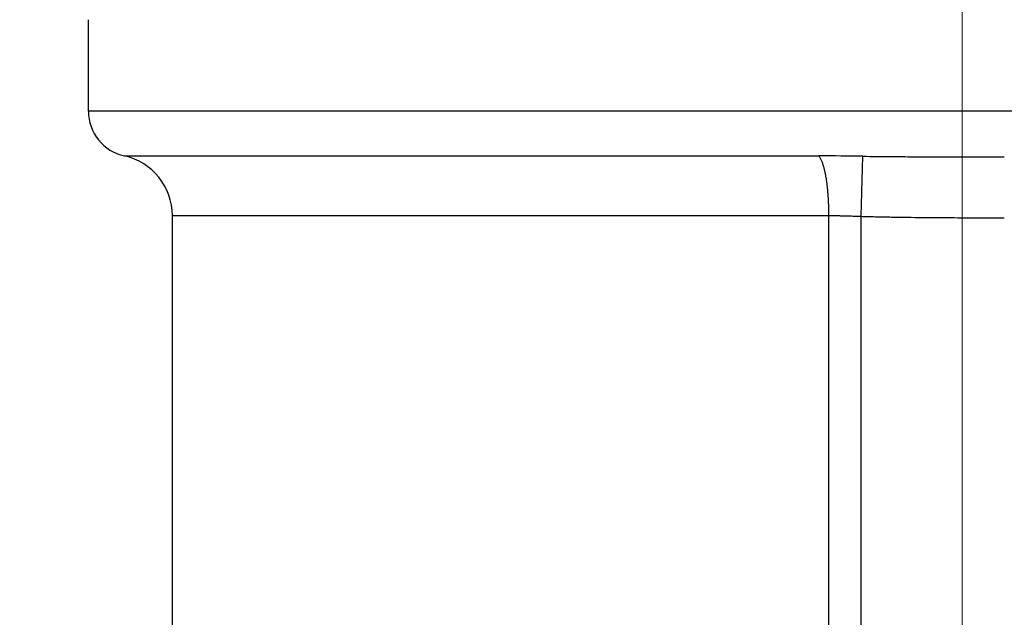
# Model space of a CAD drawing. Header units: millimetres. Extents: x 0 to 1071, y 0 to 742.
# Tile 40 of 127: x 159.33 to 165.78, y 437.08 to 441. Entities that reach past the tile are written whole.
import ezdxf

# ---------------------------------------------------------------- set-up
doc = ezdxf.new("R2010")
doc.units = ezdxf.units.MM
doc.header["$LTSCALE"] = 0.454724
doc.linetypes.add('CENTER', pattern=[50.8, 31.75, -6.35, 6.35, -6.35])
doc.layers.add('NoLayerName_001', color=7, linetype='Continuous')
doc.layers.add('NoLayerName_002', color=7, linetype='Continuous')
doc.styles.get("Standard").update_dxf_attribs({"font": 'txt', "bigfont": 'extfont2'})
doc.dimstyles.get("Standard").update_dxf_attribs({"dimtxt": 2.5, "dimasz": 2.5, "dimexe": 1, "dimexo": 1, "dimtad": 1, "dimdec": 3, "dimzin": 0, "dimdsep": 46, "dimtxsty": 'Standard', "dimcen": 2.5, "dimadec": 3, "dimazin": 0, "dimtfac": 0.75, "dimtdec": 3, "dimtmove": 0, "dimatfit": 3, "dimfxl": 1, "dimarcsym": 0})

# ---------------------------------------------------------------- blocks, each defined once
blk = doc.blocks.new('_OPEN30')
at = {"color": 0, "linetype": 'ByBlock', "lineweight": -2}
for p, q in [((-1, 0.267949), (0, 0)), ((0, 0), (-1, -0.267949)), ((0, 0), (-1, 0))]:
    blk.add_line(p, q, dxfattribs=at)
blk = doc.blocks.new('*D121')
at = {"layer": 'Defpoints', "color": 0}
for p in [(150, 456.7727), (165.5, 446.875), (150, 439.7825)]:
    blk.add_point(p, dxfattribs=at)
at = {"layer": 'NoLayerName_002', "color": 0, "linetype": 'Continuous', "lineweight": 13}
for p, q in [((165.5, 449.375), (165.5, 459.2727)), ((161.75, 456.7727), (153.75, 456.7727))]:
    blk.add_line(p, q, dxfattribs=at)
at = {"layer": 'NoLayerName_002', "color": 0, "lineweight": 13, "xscale": 3.75, "yscale": 3.75, "zscale": 3.75, "rotation": 180}
blk.add_blockref('_OPEN30', (150, 456.7727), dxfattribs=at)
at = {"layer": 'NoLayerName_002', "color": 0, "lineweight": 13, "xscale": 3.75, "yscale": 3.75, "zscale": 3.75}
blk.add_blockref('_OPEN30', (165.5, 456.7727), dxfattribs=at)
at = {"layer": 'NoLayerName_002', "color": 0, "lineweight": 13, "insert": (157.75, 464.4877), "char_height": 8.75, "attachment_point": 5}
blk.add_mtext('\\W0.8000;１６', dxfattribs=at)

msp = doc.modelspace()

# ---------------------------------------------------------------- linework, layer by layer
at = {"layer": 'NoLayerName_001', "color": 4, "linetype": 'CENTER', "lineweight": 13}
msp.add_line((165.5, 426.875), (165.5, 446.875), dxfattribs=at)
at = {"layer": 'NoLayerName_001', "color": 60, "linetype": 'Continuous', "lineweight": 25}
for p, q in [((159.7752, 440.3999), (159.7752, 440.9999)), ((171.7752, 440.3999), (159.7752, 440.3999)), ((160.0109, 440.1069), (164.5601, 440.1069)), ((164.8371, 439.7114), (164.8487, 440.1048)), ((160.3252, 439.7162), (164.6263, 439.7162)), ((160.3252, 436.695), (160.3252, 439.7162)), ((164.6263, 429.0999), (164.6263, 439.7162)), ((164.8371, 428.7999), (164.8371, 439.7114))]:
    msp.add_line(p, q, dxfattribs=at)
for centre, radius, start, end in [((160.0752, 440.3999), 0.3, 180, 257.62651), ((159.9252, 439.7162), 0.4, 0, 77.62628), ((164.5553, 419.2823), 20.8246, 89.19258, 89.98679)]:
    msp.add_arc(centre, radius, start, end, dxfattribs=at)
for points, knots in [([(164.5717, 440.0906), (164.5699, 440.0934), (164.5667, 440.0994), (164.5622, 440.1043), (164.5601, 440.1069)], [0, 0, 0, 0, 0.01007259, 0.02008693, 0.02008693, 0.02008693, 0.02008693]), ([(164.6263, 439.7162), (164.6263, 439.7195), (164.6263, 439.7262), (164.6262, 439.7362), (164.6261, 439.7463), (164.6259, 439.7563), (164.6257, 439.7663), (164.6254, 439.7763), (164.625, 439.7863), (164.6246, 439.7963), (164.6241, 439.8064), (164.6236, 439.8164), (164.623, 439.8264), (164.6224, 439.8364), (164.6217, 439.8464), (164.621, 439.8564), (164.6202, 439.8664), (164.6193, 439.8764), (164.6183, 439.8864), (164.6173, 439.8963), (164.6162, 439.9063), (164.615, 439.9163), (164.6138, 439.9262), (164.6125, 439.9362), (164.611, 439.9461), (164.6095, 439.956), (164.6079, 439.9659), (164.6062, 439.9757), (164.6043, 439.9856), (164.6024, 439.9954), (164.6003, 440.0052), (164.5981, 440.015), (164.5957, 440.0248), (164.5931, 440.0344), (164.5903, 440.0441), (164.5873, 440.0536), (164.584, 440.0631), (164.5804, 440.0724), (164.5764, 440.0817), (164.5732, 440.0876), (164.5717, 440.0906)], [0, 0, 0, 0, 0.0100226, 0.0200455, 0.0300686, 0.0400921, 0.0501158, 0.0601398, 0.0701642, 0.080189, 0.0902142, 0.1002399, 0.1102661, 0.120293, 0.1303207, 0.1403491, 0.150378, 0.160407, 0.1704356, 0.1804637, 0.190491, 0.2005173, 0.2105426, 0.220567, 0.2305906, 0.2406136, 0.2506363, 0.2606591, 0.2706821, 0.2807054, 0.2907299, 0.3007567, 0.3107865, 0.320816, 0.3308419, 0.340863, 0.3508804, 0.3608989, 0.3709331, 0.3810078, 0.3810078, 0.3810078, 0.3810078]), ([(164.8487, 440.1048), (164.8796, 440.1045), (164.9413, 440.1037), (165.034, 440.1029), (165.1421, 440.1021), (165.2811, 440.1014), (165.4818, 440.1009), (165.6517, 440.1007), (165.7598, 440.1007), (165.7752, 440.1007)], [0, 0, 0, 0, 0.0926501, 0.1853003, 0.2779509, 0.4169271, 0.6022281, 0.8801783, 0.9265034, 0.9265034, 0.9265034, 0.9265034]), ([(164.6263, 439.7162), (164.6298, 439.7162), (164.6369, 439.7162), (164.6474, 439.7161), (164.6579, 439.7161), (164.6685, 439.716), (164.679, 439.7159), (164.6896, 439.7157), (164.7001, 439.7155), (164.7106, 439.7153), (164.7212, 439.7151), (164.7317, 439.7149), (164.7423, 439.7146), (164.7528, 439.7143), (164.7634, 439.714), (164.7774, 439.7136), (164.795, 439.713), (164.816, 439.7122), (164.8301, 439.7116), (164.8371, 439.7114)], [0, 0, 0, 0, 0.0105434, 0.0210868, 0.0316302, 0.0421736, 0.0527171, 0.0632606, 0.0738041, 0.0843477, 0.0948914, 0.1054351, 0.1159788, 0.1265227, 0.1370666, 0.1476104, 0.1686982, 0.1897858, 0.2108729, 0.2108729, 0.2108729, 0.2108729]), ([(164.8371, 439.7114), (164.8527, 439.7109), (164.884, 439.71), (164.9309, 439.7089), (164.9778, 439.7078), (165.0247, 439.7069), (165.0716, 439.7061), (165.1341, 439.7051), (165.2123, 439.7042), (165.3061, 439.7033), (165.3999, 439.7027), (165.5094, 439.7021), (165.6345, 439.7018), (165.7283, 439.7017), (165.7752, 439.7017)], [0, 0, 0, 0, 0.0469077, 0.0938154, 0.1407234, 0.1876317, 0.2345403, 0.2814494, 0.3752683, 0.4690871, 0.5629044, 0.6567204, 0.7974434, 0.9381664, 0.9381664, 0.9381664, 0.9381664])]:
    msp.add_open_spline(points, degree=3, knots=knots, dxfattribs=at)

# ---------------------------------------------------------------- dimensions: what is measured, and where the dimension line sits
at = {"layer": 'NoLayerName_002', "color": 3, "linetype": 'Continuous', "lineweight": 13}
dim = msp.add_linear_dim(base=(150, 456.7727), p1=(165.5, 446.875), p2=(150, 439.7825), angle=180, text='\\W0.8000;１６', dimstyle='Standard', override={"dimtxt": 8.75, "dimasz": 3.75, "dimexe": 2.5, "dimexo": 2.5, "dimgap": 2.5, "dimzin": 8, "dimblk": 'OPEN30', "dimse2": 1, "dimclrd": 0, "dimclre": 0, "dimclrt": 0, "dimtp": 0, "dimtm": 0, "dimlwd": 13, "dimlwe": 13}, dxfattribs=at)
dim.commit()
dim.dimension.update_dxf_attribs({"geometry": '*D121', "text_midpoint": (157.75, 456.7727), "dimtype": 160})

doc.saveas('drawing.dxf')
